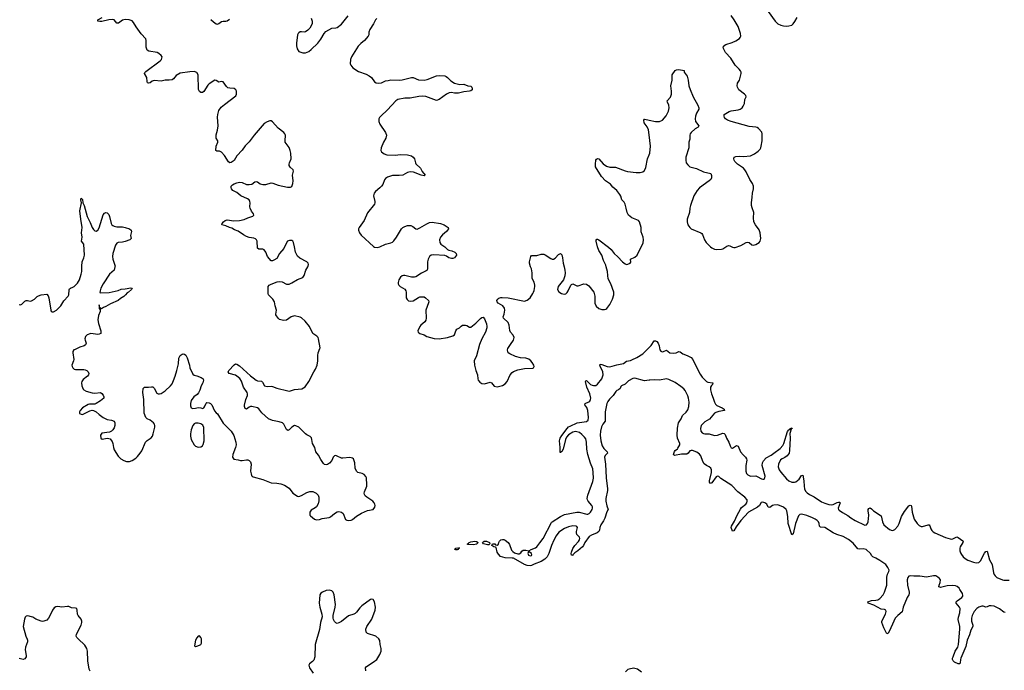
# Model space of a CAD drawing. Header units: inches. Extents: x 1682510 to 1839368, y 640758 to 791543.
# Tile 130 of 186: x 1800857 to 1815158, y 674134 to 683591. Entities that reach past the tile are written whole.
import ezdxf

# ---------------------------------------------------------------- set-up
doc = ezdxf.new("R2010")
doc.units = ezdxf.units.IN
doc.header["$MEASUREMENT"] = 0
for name, color, linetype in [('B8607', 7, 'Continuous'), ('B8608', 7, 'Continuous'), ('B8617', 7, 'Continuous'), ('B8618', 7, 'Continuous')]:
    doc.layers.add(name, color=color, linetype=linetype)

msp = doc.modelspace()

# ---------------------------------------------------------------- linework, layer by layer
at = {"layer": 'B8607', "color": 6}
for points, elevation in [([(1800850, 679451), (1800870, 679445), (1800890, 679458), (1800930, 679500), (1800950, 679510), (1800970, 679510), (1801010, 679500), (1801030, 679503), (1801070, 679527), (1801110, 679567), (1801130, 679579), (1801170, 679590), (1801250, 679603), (1801270, 679577), (1801279, 679550), (1801307, 679367), (1801315, 679355), (1801330, 679342), (1801350, 679346), (1801390, 679368), (1801437, 679410), (1801454, 679430), (1801498, 679502), (1801561, 679570), (1801571, 679590), (1801575, 679665), (1801581, 679679), (1801595, 679690), (1801630, 679702), (1801650, 679714), (1801698, 679762), (1801726, 679810), (1801752, 679890), (1801759, 679930), (1801758, 680000)], 500), ([(1802240, 680000), (1802230, 679950), (1802161, 679890), (1802069, 679750), (1802038, 679690), (1802025, 679650), (1802023, 679623), (1802038, 679618), (1802156, 679624), (1802285, 679655), (1802330, 679672), (1802390, 679677), (1802470, 679695), (1802490, 679690), (1802481, 679670), (1802436, 679630), (1802419, 679621), (1802396, 679590), (1802370, 679566), (1802320, 679540), (1802286, 679510), (1802178, 679462), (1802110, 679420), (1802074, 679406), (1802046, 679390), (1802023, 679403), (1802010, 679446), (1802009, 679390), (1802024, 679384), (1802026, 679350), (1802000, 679290), (1801994, 679230), (1802004, 679176), (1802034, 679070), (1802034, 679030), (1802010, 679019), (1801990, 679017), (1801890, 679028), (1801836, 679010), (1801814, 678986), (1801803, 678950), (1801806, 678930), (1801822, 678890), (1801815, 678865), (1801793, 678850), (1801729, 678831), (1801661, 678799), (1801645, 678790), (1801629, 678770), (1801627, 678750), (1801642, 678650), (1801640, 678630), (1801615, 678570), (1801618, 678550), (1801631, 678530), (1801650, 678513), (1801668, 678508), (1801790, 678505), (1801810, 678500), (1801831, 678490), (1801850, 678473), (1801859, 678450), (1801856, 678430), (1801842, 678410), (1801777, 678363), (1801759, 678330), (1801755, 678310), (1801760, 678270), (1801780, 678220), (1801789, 678209), (1801822, 678190), (1801911, 678169), (1801950, 678164), (1802030, 678170), (1802050, 678159), (1802070, 678135), (1802079, 678110), (1802077, 678090), (1802030, 678050), (1801970, 678010), (1801950, 678001), (1801870, 678001), (1801850, 677995), (1801771, 677950), (1801734, 677910), (1801727, 677890), (1801728, 677868), (1801750, 677855), (1801770, 677854), (1801874, 677906), (1801910, 677914), (1801930, 677911), (1801970, 677889), (1802010, 677850), (1802070, 677807), (1802130, 677780), (1802191, 677770), (1802230, 677755), (1802240, 677730), (1802239, 677690), (1802230, 677659), (1802212, 677628), (1802190, 677609), (1802163, 677597), (1802050, 677579), (1802031, 677550), (1802036, 677510), (1802055, 677495), (1802130, 677508), (1802150, 677505), (1802170, 677496), (1802183, 677483), (1802200, 677460), (1802212, 677432), (1802218, 677370), (1802230, 677340), (1802288, 677248), (1802326, 677210), (1802370, 677182), (1802410, 677167), (1802450, 677167), (1802490, 677184), (1802542, 677218), (1802570, 677243), (1802609, 677290), (1802630, 677325), (1802685, 677450), (1802707, 677473), (1802767, 677513), (1802784, 677536), (1802798, 677570), (1802819, 677670), (1802820, 677690), (1802814, 677710), (1802801, 677730), (1802751, 677771), (1802708, 677788), (1802690, 677810), (1802664, 677870), (1802658, 678070), (1802645, 678170), (1802651, 678229), (1802670, 678250), (1802730, 678250), (1802770, 678256), (1802793, 678253), (1802810, 678237), (1802850, 678163), (1802870, 678154), (1802890, 678153), (1802910, 678159), (1802970, 678198), (1803048, 678270), (1803070, 678300), (1803092, 678348), (1803117, 678410), (1803138, 678490), (1803162, 678590), (1803169, 678671), (1803187, 678710), (1803218, 678730), (1803230, 678733), (1803250, 678731), (1803270, 678715), (1803290, 678675), (1803323, 678570), (1803330, 678530), (1803370, 678436), (1803390, 678424), (1803430, 678415), (1803495, 678390), (1803521, 678370), (1803528, 678350), (1803518, 678310), (1803491, 678270), (1803473, 678207), (1803453, 678167), (1803435, 678145), (1803385, 678110), (1803350, 678054), (1803338, 678010), (1803337, 677977), (1803341, 677961), (1803350, 677947), (1803370, 677941), (1803410, 677944), (1803450, 677955), (1803490, 677951), (1803510, 677941), (1803530, 677951), (1803539, 677961), (1803564, 678016), (1803575, 678025), (1803610, 678023), (1803630, 678011), (1803650, 677991), (1803687, 677907), (1803710, 677878), (1803730, 677862), (1803810, 677726), (1803931, 677611), (1803969, 677549), (1803998, 677450), (1804001, 677410), (1803991, 677370), (1803952, 677270), (1803949, 677230), (1803965, 677205), (1804030, 677194), (1804063, 677183), (1804090, 677183), (1804150, 677194), (1804170, 677192), (1804190, 677183), (1804210, 677162), (1804220, 677130), (1804210, 677030), (1804217, 676990), (1804226, 676966), (1804236, 676956), (1804250, 676948), (1804390, 676909), (1804510, 676859), (1804590, 676855), (1804650, 676844), (1804704, 676824), (1804770, 676783), (1804825, 676710), (1804890, 676664), (1804910, 676662), (1804950, 676673), (1805030, 676717), (1805071, 676731), (1805113, 676733), (1805161, 676710), (1805190, 676681), (1805200, 676650), (1805203, 676597), (1805194, 676554), (1805167, 676510), (1805147, 676493), (1805090, 676460), (1805072, 676430), (1805069, 676410), (1805070, 676390), (1805079, 676379), (1805139, 676330), (1805170, 676320), (1805210, 676327), (1805250, 676341), (1805350, 676356), (1805370, 676366), (1805430, 676414), (1805470, 676435), (1805490, 676440), (1805530, 676433), (1805554, 676414), (1805590, 676328), (1805610, 676316), (1805630, 676312), (1805670, 676318), (1805690, 676327), (1805747, 676373), (1805821, 676419), (1805910, 676455), (1805990, 676473), (1806015, 676505), (1806021, 676530), (1806016, 676550), (1806005, 676570), (1805985, 676590), (1805897, 676650), (1805876, 676670), (1805863, 676690), (1805858, 676710), (1805863, 676730), (1805899, 676810), (1805901, 676830), (1805893, 676933), (1805886, 676950), (1805859, 676979), (1805830, 676993), (1805770, 677008), (1805750, 677030), (1805731, 677070), (1805724, 677150), (1805707, 677207), (1805690, 677219), (1805650, 677227), (1805550, 677216), (1805530, 677218), (1805470, 677247), (1805450, 677254), (1805430, 677252), (1805410, 677230), (1805390, 677182), (1805357, 677143), (1805330, 677124), (1805310, 677118), (1805286, 677126), (1805270, 677141), (1805230, 677197), (1805199, 677259), (1805160, 677310), (1805144, 677370), (1805108, 677430), (1805102, 677490), (1805094, 677514), (1805074, 677534), (1805030, 677557), (1805010, 677573), (1804933, 677650), (1804910, 677667), (1804870, 677689), (1804850, 677691), (1804812, 677670), (1804770, 677627), (1804750, 677620), (1804730, 677636), (1804692, 677712), (1804673, 677730), (1804626, 677746), (1804530, 677764), (1804470, 677788), (1804375, 677875), (1804330, 677933), (1804310, 677951), (1804230, 677970), (1804210, 677968), (1804190, 677960), (1804150, 677930), (1804130, 677938), (1804121, 677970), (1804123, 677990), (1804143, 678070), (1804166, 678130), (1804167, 678150), (1804161, 678170), (1804110, 678250), (1804077, 678337), (1804055, 678375), (1804010, 678411), (1803990, 678422), (1803901, 678450), (1803885, 678470), (1803895, 678490), (1803970, 678573), (1803990, 678586), (1804010, 678583), (1804050, 678560), (1804210, 678412), (1804250, 678386), (1804291, 678351), (1804310, 678342), (1804370, 678337), (1804382, 678322), (1804411, 678271), (1804450, 678261), (1804510, 678263), (1804530, 678259), (1804593, 678233), (1804750, 678194), (1804770, 678193), (1804790, 678195), (1804850, 678215), (1804953, 678227), (1804981, 678239), (1805005, 678255), (1805055, 678330), (1805129, 678471), (1805155, 678510), (1805176, 678570), (1805188, 678632), (1805186, 678710), (1805192, 678750), (1805218, 678810), (1805219, 678821), (1805199, 678950), (1805191, 678970), (1805171, 678990), (1805116, 679030), (1805066, 679130), (1805004, 679210), (1804950, 679255), (1804930, 679265), (1804850, 679284), (1804802, 679270), (1804730, 679223), (1804690, 679218), (1804630, 679233), (1804610, 679251), (1804579, 679299), (1804576, 679310), (1804586, 679370), (1804566, 679430), (1804560, 679490), (1804533, 679530), (1804488, 679570), (1804473, 679590), (1804466, 679610), (1804468, 679712), (1804481, 679730), (1804510, 679746), (1804599, 679781), (1804630, 679787), (1804670, 679781), (1804730, 679747), (1804750, 679745), (1804770, 679748), (1804812, 679768), (1804890, 679816), (1804970, 679843), (1804991, 679870), (1805011, 679950), (1805042, 680000)], 500), ([(1806780, 680000), (1806780, 679970), (1806774, 679950), (1806762, 679938), (1806693, 679907), (1806610, 679855), (1806590, 679848), (1806550, 679850), (1806450, 679870), (1806430, 679871), (1806414, 679866), (1806390, 679847), (1806364, 679810), (1806352, 679770), (1806354, 679750), (1806364, 679730), (1806385, 679710), (1806450, 679674), (1806467, 679650), (1806472, 679630), (1806468, 679588), (1806472, 679550), (1806485, 679525), (1806505, 679505), (1806530, 679497), (1806570, 679503), (1806650, 679551), (1806670, 679560), (1806704, 679564), (1806730, 679560), (1806749, 679549), (1806793, 679510), (1806799, 679490), (1806795, 679475), (1806758, 679370), (1806763, 679250), (1806758, 679222), (1806742, 679198), (1806684, 679150), (1806670, 679130), (1806640, 679070), (1806646, 679050), (1806670, 679029), (1806730, 679008), (1806770, 678986), (1806877, 678957), (1806950, 678951), (1807070, 678971), (1807150, 678997), (1807170, 679009), (1807190, 679067), (1807208, 679092), (1807246, 679114), (1807270, 679137), (1807290, 679149), (1807330, 679149), (1807350, 679145), (1807390, 679120), (1807410, 679122), (1807481, 679179), (1807550, 679246), (1807570, 679262), (1807590, 679265), (1807610, 679244), (1807637, 679170), (1807643, 679130), (1807641, 679110), (1807622, 679050), (1807568, 678952), (1807535, 678870), (1807490, 678707), (1807460, 678630), (1807461, 678570), (1807482, 678490), (1807507, 678430), (1807510, 678370), (1807517, 678350), (1807540, 678320), (1807570, 678302), (1807610, 678296), (1807690, 678324), (1807710, 678313), (1807750, 678264), (1807790, 678254), (1807810, 678257), (1807870, 678273), (1807910, 678296), (1807935, 678330), (1807982, 678430), (1808010, 678462), (1808030, 678475), (1808090, 678501), (1808190, 678520), (1808310, 678523), (1808321, 678530), (1808329, 678550), (1808325, 678570), (1808298, 678610), (1808282, 678630), (1808250, 678656), (1808210, 678669), (1808130, 678677), (1808056, 678696), (1807975, 678735), (1807954, 678750), (1807945, 678765), (1807941, 678790), (1807949, 678810), (1807986, 678870), (1808030, 678930), (1808038, 678970), (1808025, 679005), (1807987, 679050), (1807974, 679074), (1807965, 679150), (1807951, 679190), (1807884, 679250), (1807879, 679270), (1807894, 679310), (1807904, 679370), (1807899, 679399), (1807873, 679430), (1807808, 679470), (1807792, 679490), (1807788, 679510), (1807802, 679530), (1807818, 679542), (1807847, 679553), (1807866, 679554), (1807950, 679546), (1808190, 679497), (1808230, 679513), (1808270, 679550), (1808310, 679609), (1808319, 679630), (1808330, 679655), (1808341, 679710), (1808341, 679730), (1808330, 679775), (1808302, 679830), (1808298, 679850), (1808302, 679910), (1808289, 679970), (1808278, 680000)], 500), ([(1808763, 680000), (1808775, 679950), (1808778, 679910), (1808773, 679867), (1808754, 679810), (1808678, 679710), (1808670, 679670), (1808690, 679633), (1808727, 679610), (1808744, 679604), (1808770, 679600), (1808790, 679604), (1808810, 679623), (1808825, 679650), (1808861, 679730), (1808870, 679742), (1808890, 679749), (1808950, 679723), (1808970, 679722), (1809050, 679749), (1809090, 679745), (1809122, 679722), (1809198, 679630), (1809212, 679572), (1809210, 679470), (1809230, 679425), (1809270, 679392), (1809310, 679378), (1809350, 679376), (1809370, 679382), (1809386, 679394), (1809429, 679451), (1809465, 679530), (1809485, 679590), (1809488, 679630), (1809442, 679750), (1809405, 679825), (1809397, 679870), (1809396, 679930), (1809377, 680000)], 500), ([(1810000, 678351), (1809930, 678339), (1809790, 678379), (1809764, 678376), (1809701, 678339), (1809650, 678295), (1809600, 678270), (1809590, 678257), (1809579, 678230), (1809556, 678210), (1809530, 678199), (1809514, 678186), (1809477, 678130), (1809423, 678077), (1809398, 678042), (1809387, 678010), (1809363, 677890), (1809363, 677757), (1809327, 677713), (1809308, 677672), (1809292, 677610), (1809289, 677550), (1809297, 677470), (1809318, 677398), (1809340, 677360), (1809390, 677310), (1809395, 677290), (1809362, 677258), (1809352, 677230), (1809365, 677130), (1809374, 676930), (1809394, 676770), (1809394, 676746), (1809372, 676630), (1809371, 676590), (1809383, 676523), (1809404, 676470), (1809384, 676436), (1809355, 676345), (1809334, 676306), (1809296, 676250), (1809282, 676210), (1809279, 676170), (1809271, 676149), (1809243, 676130), (1809162, 676098), (1809130, 676080), (1809067, 675993), (1809046, 675950), (1809030, 675927), (1808963, 675870), (1808919, 675841), (1808892, 675810), (1808890, 675802), (1808870, 675808), (1808867, 675830), (1808870, 675850), (1808890, 675904), (1808922, 675950), (1808974, 676006), (1808988, 676030), (1808993, 676050), (1808990, 676070), (1808950, 676110), (1808942, 676130), (1808942, 676150), (1808957, 676210), (1808950, 676222), (1808938, 676230), (1808890, 676233), (1808830, 676220), (1808770, 676196), (1808690, 676140), (1808650, 676090), (1808614, 676026), (1808581, 675950), (1808544, 675830), (1808517, 675783), (1808483, 675750), (1808430, 675713), (1808330, 675677), (1808290, 675655), (1808270, 675652), (1808230, 675655), (1808190, 675670), (1808030, 675762), (1808010, 675766), (1807910, 675769), (1807842, 675790), (1807810, 675822), (1807792, 675850), (1807777, 675917), (1807770, 675926), (1807742, 675930), (1807714, 675950), (1807722, 675970), (1807730, 675973), (1807758, 675970), (1807770, 675958), (1807790, 675951), (1807810, 675965), (1807815, 675990), (1807826, 676010), (1807846, 676030), (1807870, 676037), (1807890, 676035), (1807910, 676027), (1807952, 675992), (1807970, 675964), (1808002, 675882), (1808020, 675860), (1808042, 675842), (1808090, 675826), (1808110, 675827), (1808138, 675842), (1808150, 675864), (1808170, 675880), (1808210, 675879), (1808250, 675870), (1808284, 675890), (1808348, 675912), (1808370, 675930), (1808410, 675989), (1808461, 676050), (1808580, 676280), (1808590, 676290), (1808713, 676370), (1808770, 676397), (1808950, 676433), (1808984, 676430), (1809095, 676405), (1809110, 676405), (1809128, 676412), (1809146, 676430), (1809170, 676470), (1809176, 676490), (1809177, 676510), (1809168, 676528), (1809112, 676590), (1809102, 676610), (1809100, 676630), (1809110, 676679), (1809183, 676877), (1809191, 676929), (1809187, 677010), (1809180, 677060), (1809146, 677146), (1809108, 677272), (1809095, 677350), (1809090, 677450), (1809078, 677498), (1809062, 677522), (1809022, 677562), (1808990, 677588), (1808970, 677597), (1808930, 677604), (1808890, 677593), (1808830, 677555), (1808798, 677522), (1808785, 677490), (1808750, 677346), (1808730, 677312), (1808714, 677306), (1808710, 677295), (1808705, 677305), (1808705, 677370), (1808699, 677470), (1808706, 677510), (1808730, 677548), (1808810, 677649), (1808830, 677671), (1808850, 677684), (1808955, 677730), (1809089, 677751), (1809113, 677770), (1809120, 677810), (1809110, 677910), (1809093, 677953), (1809066, 677994), (1809068, 678010), (1809125, 678035), (1809136, 678044), (1809148, 678070), (1809152, 678090), (1809139, 678150), (1809092, 678250), (1809076, 678330), (1809080, 678340), (1809090, 678346), (1809149, 678289), (1809170, 678277), (1809190, 678272), (1809225, 678275), (1809250, 678293), (1809312, 678368), (1809328, 678412), (1809330, 678430), (1809325, 678470), (1809286, 678554), (1809283, 678570), (1809290, 678584), (1809310, 678581), (1809390, 678550), (1809430, 678546), (1809530, 678575), (1809626, 678594), (1809670, 678628), (1809730, 678639), (1809750, 678647), (1809820, 678680), (1809907, 678733), (1810000, 678825)], 400), ([(1805886, 674126), (1805881, 674170), (1805892, 674190), (1805993, 674250), (1806044, 674290), (1806090, 674365), (1806107, 674410), (1806106, 674450), (1806091, 674510), (1806086, 674566), (1806072, 674592), (1806028, 674628), (1805910, 674667), (1805888, 674690), (1805886, 674730), (1805897, 674770), (1805970, 674877), (1806022, 675010), (1806025, 675050), (1806008, 675128), (1805990, 675164), (1805970, 675167), (1805950, 675161), (1805826, 675070), (1805798, 675042), (1805750, 674979), (1805730, 674960), (1805710, 674949), (1805632, 674928), (1805530, 674845), (1805490, 674822), (1805470, 674816), (1805450, 674823), (1805430, 674842), (1805413, 674870), (1805408, 674890), (1805410, 674930), (1805441, 675050), (1805445, 675090), (1805423, 675230), (1805411, 675270), (1805391, 675291), (1805350, 675299), (1805310, 675292), (1805255, 675270), (1805230, 675254), (1805218, 675230), (1805209, 675110), (1805214, 675054), (1805247, 674950), (1805249, 674910), (1805228, 674830), (1805213, 674727), (1805149, 674510), (1805146, 674330), (1805130, 674283), (1805110, 674262), (1805065, 674230), (1805057, 674210), (1805068, 674170), (1805120, 674090)], 500), ([(1801879, 674119), (1801867, 674150), (1801845, 674270), (1801840, 674410), (1801830, 674453), (1801801, 674501), (1801704, 674590), (1801685, 674610), (1801677, 674630), (1801682, 674658), (1801751, 674790), (1801762, 674830), (1801761, 674850), (1801750, 674879), (1801706, 674930), (1801696, 674950), (1801694, 675010), (1801688, 675030), (1801670, 675039), (1801610, 675041), (1801570, 675059), (1801550, 675061), (1801470, 675053), (1801410, 675059), (1801383, 675057), (1801360, 675040), (1801336, 675010), (1801296, 674924), (1801275, 674890), (1801250, 674864), (1801210, 674846), (1801190, 674844), (1801170, 674850), (1801090, 674879), (1801050, 674905), (1801028, 674912), (1800975, 674925), (1800950, 674922), (1800936, 674904), (1800925, 674875), (1800910, 674770), (1800945, 674630), (1800968, 674588), (1800972, 674570), (1800970, 674550), (1800943, 674470), (1800935, 674430), (1800952, 674350), (1800949, 674330), (1800930, 674300), (1800910, 674293), (1800850, 674305)], 500), ([(1809890, 674105), (1809830, 674150), (1809770, 674164), (1809710, 674152), (1809690, 674144), (1809654, 674110)], 500)]:
    msp.add_lwpolyline(points, dxfattribs=dict(at, elevation=elevation))
for points, elevation in [([(1803410, 677726), (1803390, 677717), (1803371, 677690), (1803350, 677630), (1803336, 677570), (1803338, 677538), (1803349, 677490), (1803390, 677411), (1803410, 677391), (1803450, 677378), (1803490, 677383), (1803510, 677397), (1803522, 677418), (1803538, 677470), (1803530, 677662), (1803515, 677695), (1803490, 677715), (1803450, 677725)], 500), ([(1807450, 675959), (1807370, 675961), (1807363, 675963), (1807359, 675970), (1807378, 675982), (1807384, 675990), (1807410, 676003), (1807470, 676010), (1807490, 676007), (1807516, 675990), (1807490, 675968)], 400), ([(1807650, 675957), (1807595, 675970), (1807577, 675990), (1807601, 676010), (1807639, 676010), (1807679, 675990), (1807687, 675970), (1807670, 675958)], 400), ([(1807190, 675883), (1807179, 675890), (1807190, 675910), (1807210, 675914), (1807251, 675911), (1807231, 675909), (1807225, 675890), (1807210, 675884)], 400), ([(1808250, 675868), (1808238, 675830), (1808242, 675822), (1808249, 675809), (1808270, 675800), (1808290, 675802), (1808296, 675810), (1808293, 675833), (1808255, 675855)], 400), ([(1803470, 674636), (1803450, 674629), (1803430, 674606), (1803410, 674570), (1803398, 674490), (1803410, 674478), (1803430, 674483), (1803470, 674497), (1803489, 674510), (1803496, 674530), (1803498, 674590), (1803490, 674613)], 500)]:
    msp.add_lwpolyline(points, close=True, dxfattribs=dict(at, elevation=elevation))
at = {"layer": 'B8608', "color": 6, "elevation": 500}
for points in [[(1805042, 680000), (1805048, 680010), (1805052, 680030), (1805046, 680050), (1805030, 680072), (1804924, 680124), (1804894, 680154), (1804863, 680210), (1804850, 680290), (1804833, 680353), (1804824, 680370), (1804810, 680380), (1804778, 680382), (1804748, 680370), (1804722, 680330), (1804693, 680267), (1804629, 680191), (1804590, 680121), (1804550, 680093), (1804530, 680086), (1804510, 680086), (1804455, 680150), (1804432, 680210), (1804410, 680243), (1804390, 680254), (1804330, 680254), (1804310, 680270), (1804304, 680370), (1804297, 680390), (1804284, 680404), (1804256, 680416), (1804190, 680427), (1804150, 680439), (1804110, 680461), (1804030, 680516), (1803976, 680536), (1803939, 680559), (1803904, 680570), (1803850, 680595), (1803793, 680610), (1803799, 680630), (1803815, 680650), (1803842, 680670), (1803870, 680683), (1803969, 680669), (1804050, 680670), (1804115, 680685), (1804170, 680712), (1804243, 680737), (1804259, 680750), (1804253, 680770), (1804226, 680806), (1804203, 680850), (1804199, 680870), (1804205, 680930), (1804202, 680950), (1804191, 680970), (1804167, 680987), (1804070, 681028), (1804010, 681077), (1803955, 681110), (1803935, 681130), (1803927, 681150), (1803931, 681170), (1803948, 681190), (1803970, 681204), (1804010, 681220), (1804050, 681227), (1804090, 681222), (1804150, 681197), (1804190, 681194), (1804230, 681202), (1804270, 681234), (1804290, 681240), (1804310, 681234), (1804350, 681207), (1804390, 681195), (1804430, 681197), (1804510, 681217), (1804534, 681214), (1804610, 681185), (1804745, 681155), (1804790, 681154), (1804810, 681168), (1804826, 681210), (1804828, 681250), (1804818, 681330), (1804834, 681390), (1804827, 681410), (1804787, 681447), (1804773, 681470), (1804771, 681490), (1804776, 681510), (1804798, 681570), (1804795, 681650), (1804786, 681690), (1804771, 681731), (1804715, 681810), (1804711, 681830), (1804717, 681910), (1804710, 681930), (1804692, 681950), (1804610, 682013), (1804530, 682107), (1804510, 682118), (1804490, 682120), (1804450, 682104), (1804410, 682080), (1804350, 682014), (1804262, 681910), (1804190, 681816), (1804130, 681756), (1804090, 681695), (1804013, 681610), (1803970, 681546), (1803930, 681513), (1803910, 681509), (1803890, 681522), (1803830, 681615), (1803786, 681666), (1803757, 681677), (1803721, 681681), (1803707, 681690), (1803712, 681750), (1803733, 681810), (1803736, 681830), (1803713, 681870), (1803709, 681890), (1803710, 681916), (1803730, 681987), (1803741, 682050), (1803732, 682172), (1803733, 682210), (1803749, 682270), (1803783, 682317), (1803830, 682359), (1803995, 682485), (1804004, 682510), (1804005, 682530), (1804004, 682550), (1803996, 682570), (1803970, 682590), (1803910, 682593), (1803882, 682602), (1803861, 682621), (1803810, 682685), (1803790, 682693), (1803750, 682683), (1803710, 682706), (1803690, 682711), (1803610, 682656), (1803590, 682637), (1803530, 682548), (1803510, 682532), (1803490, 682531), (1803467, 682547), (1803455, 682575), (1803450, 682790), (1803430, 682822), (1803390, 682835), (1803330, 682833), (1803190, 682815), (1803130, 682780), (1803090, 682729), (1803070, 682716), (1803029, 682711), (1802968, 682712), (1802910, 682699), (1802810, 682708), (1802781, 682699), (1802750, 682675), (1802730, 682667), (1802714, 682674), (1802707, 682690), (1802703, 682750), (1802672, 682810), (1802677, 682823), (1802690, 682837), (1802898, 682990), (1802915, 683010), (1802923, 683030), (1802925, 683050), (1802913, 683070), (1802878, 683098), (1802852, 683112), (1802735, 683135), (1802709, 683149), (1802694, 683190), (1802694, 683290), (1802688, 683310), (1802623, 683383), (1802547, 683487), (1802510, 683551), (1802490, 683572), (1802449, 683589), (1802390, 683595), (1802350, 683582), (1802290, 683539), (1802270, 683540), (1802230, 683587), (1802210, 683594), (1802150, 683590), (1802050, 683562), (1802022, 683562), (1801992, 683570), (1801990, 683590), (1802057, 683623)], [(1803635, 683595), (1803670, 683558), (1803710, 683530), (1803730, 683526), (1803750, 683534), (1803790, 683564), (1803810, 683569), (1803850, 683568), (1803870, 683575), (1803902, 683598)], [(1805091, 683611), (1805105, 683570), (1805106, 683530), (1805070, 683467), (1805043, 683437), (1805010, 683412), (1804990, 683410), (1804950, 683416), (1804930, 683413), (1804910, 683401), (1804902, 683390), (1804892, 683368), (1804876, 683250), (1804876, 683210), (1804886, 683166), (1804911, 683130), (1804970, 683107), (1805010, 683109), (1805055, 683130), (1805090, 683156), (1805185, 683250), (1805230, 683309), (1805278, 683390), (1805303, 683417), (1805390, 683465), (1805450, 683472), (1805470, 683479), (1805530, 683524), (1805630, 683646)], [(1806044, 683610), (1806027, 683590), (1805998, 683530), (1805942, 683450), (1805930, 683410), (1805929, 683370), (1805918, 683350), (1805864, 683290), (1805810, 683243), (1805775, 683205), (1805678, 683050), (1805664, 683010), (1805659, 682950), (1805667, 682930), (1805697, 682890), (1805778, 682838), (1805890, 682800), (1805935, 682775), (1805969, 682749), (1806008, 682688), (1806033, 682673), (1806069, 682669), (1806110, 682675), (1806170, 682703), (1806210, 682705), (1806250, 682717), (1806370, 682710), (1806410, 682714), (1806550, 682749), (1806570, 682749), (1806650, 682718), (1806730, 682713), (1806777, 682723), (1806910, 682774), (1806950, 682780), (1807030, 682772), (1807050, 682765), (1807073, 682750), (1807121, 682701), (1807170, 682670), (1807250, 682650), (1807310, 682652), (1807367, 682627), (1807410, 682623), (1807425, 682610), (1807430, 682596), (1807427, 682570), (1807410, 682557), (1807390, 682552), (1807310, 682544), (1807230, 682523), (1807170, 682524), (1807129, 682531), (1807094, 682526), (1807056, 682510), (1806951, 682430), (1806910, 682418), (1806755, 682475), (1806710, 682481), (1806655, 682475), (1806530, 682448), (1806450, 682448), (1806350, 682430), (1806319, 682410), (1806200, 682280), (1806102, 682190), (1806084, 682170), (1806075, 682150), (1806075, 682110), (1806089, 682070), (1806172, 681950), (1806183, 681910), (1806173, 681870), (1806140, 681810), (1806107, 681730), (1806104, 681690), (1806112, 681670), (1806150, 681639), (1806190, 681625), (1806310, 681623), (1806390, 681630), (1806490, 681624), (1806550, 681610), (1806574, 681594), (1806589, 681570), (1806604, 681510), (1806613, 681493), (1806679, 681430), (1806704, 681384), (1806746, 681330), (1806730, 681322), (1806690, 681330), (1806575, 681375), (1806530, 681379), (1806490, 681369), (1806420, 681330), (1806370, 681324), (1806270, 681324), (1806200, 681300), (1806170, 681283), (1806155, 681265), (1806130, 681194), (1806114, 681170), (1806090, 681146), (1806025, 681095), (1806006, 681070), (1805999, 681050), (1805998, 681030), (1806015, 680950), (1806016, 680930), (1806010, 680910), (1805910, 680782), (1805858, 680670), (1805790, 680570), (1805780, 680550), (1805777, 680530), (1805792, 680490), (1805817, 680457), (1805995, 680295), (1806010, 680286), (1806050, 680280), (1806090, 680287), (1806170, 680330), (1806250, 680349), (1806270, 680359), (1806290, 680376), (1806332, 680430), (1806402, 680550), (1806422, 680570), (1806450, 680586), (1806490, 680597), (1806538, 680598), (1806566, 680586), (1806609, 680549), (1806630, 680548), (1806670, 680563), (1806770, 680623), (1806810, 680641), (1806850, 680648), (1806971, 680630), (1807022, 680610), (1807078, 680570), (1807084, 680550), (1807057, 680510), (1806999, 680461), (1806971, 680429), (1806955, 680390), (1806961, 680350), (1806974, 680330), (1807030, 680288), (1807070, 680250), (1807090, 680239), (1807133, 680230), (1807175, 680210), (1807198, 680190), (1807199, 680170), (1807170, 680130), (1807150, 680121), (1807130, 680119), (1807090, 680129), (1807055, 680155), (1807030, 680162), (1806870, 680175), (1806834, 680166), (1806810, 680150), (1806790, 680110), (1806782, 680070), (1806780, 680000)], [(1810000, 681919), (1809992, 681990), (1809971, 682031), (1809927, 682090), (1809921, 682130), (1809930, 682143), (1809937, 682143), (1810000, 682129)], [(1809377, 680000), (1809370, 680024), (1809338, 680090), (1809311, 680170), (1809270, 680234), (1809247, 680290), (1809230, 680369), (1809232, 680388), (1809242, 680398), (1809250, 680400), (1809270, 680392), (1809410, 680285), (1809448, 680248), (1809490, 680194), (1809546, 680146), (1809610, 680071), (1809650, 680042), (1809670, 680034), (1809690, 680035), (1809722, 680050), (1809732, 680068), (1809730, 680110), (1809790, 680140), (1809824, 680170), (1809912, 680348), (1809917, 680390), (1809911, 680430), (1809885, 680505), (1809882, 680570), (1809861, 680650), (1809845, 680670), (1809746, 680710), (1809700, 680750), (1809678, 680790), (1809668, 680850), (1809652, 680910), (1809636, 680936), (1809602, 680970), (1809590, 681025), (1809576, 681050), (1809529, 681110), (1809474, 681154), (1809438, 681198), (1809365, 681250), (1809305, 681310), (1809222, 681450), (1809218, 681490), (1809227, 681550), (1809235, 681565), (1809248, 681572), (1809270, 681567), (1809330, 681495), (1809381, 681461), (1809430, 681449), (1809510, 681449), (1809650, 681395), (1809686, 681386), (1809810, 681370), (1809870, 681369), (1809910, 681381), (1809930, 681399), (1809950, 681443), (1809977, 681570), (1810000, 681627)], [(1801758, 680000), (1801758, 680010), (1801764, 680070), (1801789, 680131), (1801796, 680170), (1801788, 680328), (1801753, 680373), (1801764, 680430), (1801755, 680490), (1801765, 680570), (1801743, 680690), (1801732, 680810), (1801753, 680930), (1801747, 680970), (1801750, 680996), (1801770, 680976), (1801776, 680930), (1801793, 680890), (1801838, 680730), (1801883, 680643), (1801910, 680568), (1801930, 680539), (1801950, 680523), (1801970, 680519), (1801990, 680533), (1802010, 680565), (1802070, 680753), (1802090, 680780), (1802110, 680790), (1802130, 680784), (1802150, 680761), (1802162, 680730), (1802185, 680630), (1802196, 680610), (1802210, 680597), (1802230, 680588), (1802270, 680579), (1802350, 680580), (1802391, 680571), (1802450, 680550), (1802474, 680530), (1802482, 680510), (1802468, 680452), (1802475, 680410), (1802459, 680390), (1802390, 680367), (1802350, 680355), (1802289, 680351), (1802270, 680340), (1802250, 680312), (1802212, 680190), (1802207, 680150), (1802212, 680112), (1802242, 680010), (1802240, 680000)], [(1808278, 680000), (1808261, 680050), (1808260, 680070), (1808280, 680150), (1808290, 680165), (1808370, 680162), (1808430, 680183), (1808470, 680181), (1808490, 680173), (1808570, 680117), (1808590, 680110), (1808610, 680110), (1808634, 680126), (1808681, 680179), (1808710, 680190), (1808730, 680171), (1808741, 680130), (1808752, 680050), (1808763, 680000)]]:
    msp.add_lwpolyline(points, dxfattribs=at)
at = {"layer": 'B8617', "color": 6, "elevation": 400}
for points in [[(1810000, 678825), (1810030, 678855), (1810070, 678921), (1810090, 678923), (1810111, 678911), (1810130, 678890), (1810146, 678850), (1810153, 678793), (1810170, 678771), (1810190, 678765), (1810210, 678767), (1810250, 678788), (1810300, 678750), (1810350, 678742), (1810390, 678746), (1810430, 678766), (1810450, 678763), (1810490, 678734), (1810552, 678710), (1810610, 678679), (1810633, 678653), (1810700, 678510), (1810739, 678439), (1810770, 678393), (1810831, 678331), (1810850, 678323), (1810925, 678310), (1810920, 678290), (1810905, 678275), (1810892, 678250), (1810889, 678210), (1810904, 678150), (1810930, 678090), (1810947, 678030), (1810964, 678004), (1810984, 677984), (1811061, 677950), (1811091, 677930), (1811095, 677910), (1811010, 677895), (1810970, 677881), (1810950, 677870), (1810876, 677784), (1810810, 677745), (1810757, 677690), (1810743, 677650), (1810749, 677610), (1810770, 677585), (1810790, 677575), (1810810, 677570), (1810872, 677570), (1810950, 677548), (1810990, 677550), (1811070, 677580), (1811090, 677578), (1811102, 677562), (1811124, 677510), (1811158, 677450), (1811175, 677395), (1811190, 677366), (1811210, 677363), (1811270, 677403), (1811290, 677393), (1811328, 677308), (1811364, 677264), (1811401, 677230), (1811414, 677210), (1811418, 677190), (1811403, 677110), (1811403, 677030), (1811414, 676994), (1811434, 676974), (1811470, 676958), (1811550, 676960), (1811570, 676953), (1811630, 676917), (1811650, 676910), (1811670, 676913), (1811682, 676930), (1811686, 676954), (1811642, 677110), (1811647, 677150), (1811660, 677180), (1811700, 677220), (1811770, 677259), (1811812, 677288), (1811900, 677360), (1811939, 677401), (1811956, 677430), (1812010, 677603), (1812030, 677630), (1812044, 677636), (1812050, 677648), (1812054, 677646), (1812054, 677650), (1812070, 677658), (1812076, 677650), (1812062, 677638), (1812044, 677576), (1812048, 677508), (1812039, 677330), (1812031, 677290), (1812003, 677250), (1811971, 677229), (1811930, 677209), (1811909, 677191), (1811879, 677130), (1811873, 677093), (1811888, 677050), (1811910, 677015), (1811995, 676915), (1812027, 676887), (1812070, 676868), (1812110, 676867), (1812130, 676874), (1812176, 676910), (1812210, 676963), (1812230, 676968), (1812246, 676890), (1812249, 676810), (1812255, 676770), (1812270, 676737), (1812294, 676714), (1812330, 676689), (1812396, 676656), (1812502, 676582), (1812550, 676561), (1812610, 676542), (1812650, 676539), (1812670, 676542), (1812730, 676573), (1812750, 676580), (1812770, 676580), (1812774, 676570), (1812745, 676490), (1812750, 676470), (1812760, 676460), (1812810, 676427), (1812885, 676385), (1812928, 676350), (1812994, 676310), (1813130, 676244), (1813155, 676250), (1813170, 676266), (1813182, 676290), (1813190, 676390), (1813179, 676450), (1813180, 676470), (1813190, 676485), (1813210, 676496), (1813230, 676482), (1813260, 676450), (1813370, 676378), (1813390, 676293), (1813410, 676249), (1813490, 676180), (1813530, 676165), (1813550, 676170), (1813570, 676180), (1813610, 676227), (1813630, 676267), (1813665, 676370), (1813710, 676444), (1813770, 676523), (1813790, 676535), (1813805, 676530), (1813810, 676522), (1813821, 676430), (1813848, 676330), (1813890, 676269), (1813919, 676239), (1813950, 676224), (1813970, 676224), (1814050, 676250), (1814066, 676246), (1814074, 676234), (1814090, 676190), (1814105, 676165), (1814125, 676145), (1814150, 676130), (1814304, 676064), (1814370, 676045), (1814390, 676042), (1814410, 676046), (1814470, 676075), (1814490, 676065), (1814555, 676015), (1814559, 676010), (1814555, 675990), (1814516, 675930), (1814511, 675909), (1814514, 675870), (1814521, 675841), (1814535, 675815), (1814562, 675782), (1814590, 675760), (1814630, 675737), (1814710, 675704), (1814750, 675696), (1814790, 675703), (1814810, 675723), (1814870, 675836), (1814890, 675863), (1814910, 675866), (1814942, 675742), (1814980, 675670), (1815002, 675550), (1815010, 675528), (1815026, 675506), (1815050, 675484), (1815130, 675449), (1815150, 675445), (1815226, 675446)], [(1815170, 674972), (1815150, 674978), (1815090, 675026), (1815050, 675049), (1815010, 675066), (1814967, 675073), (1814938, 675070), (1814910, 675056), (1814890, 675053), (1814850, 675068), (1814830, 675068), (1814790, 675051), (1814760, 675030), (1814722, 674990), (1814691, 674930), (1814683, 674890), (1814682, 674850), (1814700, 674790), (1814699, 674770), (1814670, 674718), (1814650, 674650), (1814617, 674570), (1814598, 674482), (1814526, 674310), (1814520, 674290), (1814517, 674243), (1814510, 674226), (1814487, 674227), (1814435, 674250), (1814414, 674270), (1814405, 674290), (1814406, 674310), (1814413, 674330), (1814446, 674410), (1814481, 674470), (1814492, 674508), (1814513, 674730), (1814513, 674770), (1814488, 674872), (1814492, 674908), (1814514, 674970), (1814516, 675030), (1814506, 675050), (1814459, 675110), (1814459, 675130), (1814475, 675145), (1814543, 675190), (1814556, 675210), (1814557, 675223), (1814549, 675250), (1814514, 675310), (1814500, 675330), (1814475, 675350), (1814450, 675361), (1814410, 675366), (1814330, 675360), (1814230, 675337), (1814220, 675340), (1814209, 675349), (1814210, 675370), (1814225, 675410), (1814229, 675450), (1814217, 675470), (1814193, 675490), (1814165, 675505), (1814130, 675506), (1814030, 675489), (1813930, 675504), (1813843, 675503), (1813792, 675508), (1813770, 675502), (1813755, 675485), (1813747, 675450), (1813752, 675370), (1813776, 675270), (1813778, 675250), (1813771, 675230), (1813748, 675190), (1813690, 675051), (1813675, 674985), (1813610, 674930), (1813575, 674890), (1813552, 674850), (1813490, 674706), (1813470, 674672), (1813450, 674665), (1813410, 674750), (1813380, 674830), (1813380, 674850), (1813433, 674950), (1813442, 674990), (1813437, 675010), (1813418, 675018), (1813370, 675024), (1813262, 675082), (1813180, 675110), (1813175, 675130), (1813230, 675148), (1813290, 675151), (1813321, 675159), (1813350, 675177), (1813399, 675230), (1813417, 675270), (1813450, 675370), (1813451, 675490), (1813461, 675530), (1813480, 675570), (1813485, 675590), (1813468, 675630), (1813435, 675670), (1813349, 675730), (1813290, 675764), (1813250, 675781), (1813236, 675796), (1813213, 675833), (1813150, 675888), (1813110, 675900), (1813050, 675895), (1813030, 675901), (1812961, 675981), (1812894, 676034), (1812817, 676077), (1812726, 676106), (1812672, 676130), (1812550, 676208), (1812490, 676215), (1812474, 676230), (1812469, 676270), (1812461, 676290), (1812442, 676310), (1812410, 676332), (1812371, 676350), (1812290, 676383), (1812230, 676398), (1812210, 676402), (1812190, 676399), (1812170, 676380), (1812124, 676270), (1812090, 676117), (1812070, 676101), (1812017, 676270), (1812014, 676370), (1812000, 676450), (1811989, 676470), (1811950, 676505), (1811870, 676539), (1811810, 676536), (1811790, 676529), (1811750, 676501), (1811730, 676506), (1811708, 676550), (1811682, 676570), (1811650, 676580), (1811627, 676573), (1811600, 676530), (1811574, 676506), (1811444, 676430), (1811331, 676310), (1811262, 676218), (1811230, 676162), (1811210, 676156), (1811192, 676210), (1811197, 676230), (1811238, 676302), (1811277, 676390), (1811325, 676475), (1811342, 676498), (1811403, 676550), (1811419, 676570), (1811425, 676590), (1811421, 676610), (1811388, 676650), (1811288, 676728), (1811199, 676819), (1811042, 676922), (1811010, 676949), (1810990, 676956), (1810975, 676945), (1810910, 676859), (1810889, 676849), (1810875, 676870), (1810874, 676890), (1810906, 677010), (1810905, 677050), (1810893, 677070), (1810873, 677090), (1810830, 677110), (1810797, 677137), (1810777, 677170), (1810748, 677250), (1810730, 677274), (1810690, 677305), (1810630, 677329), (1810610, 677330), (1810590, 677322), (1810566, 677290), (1810545, 677275), (1810470, 677275), (1810370, 677257), (1810361, 677261), (1810355, 677270), (1810366, 677314), (1810378, 677330), (1810409, 677351), (1810418, 677362), (1810444, 677410), (1810447, 677430), (1810413, 677510), (1810405, 677550), (1810409, 677651), (1810426, 677730), (1810463, 677790), (1810484, 677836), (1810535, 677885), (1810560, 677920), (1810576, 677970), (1810580, 678030), (1810573, 678090), (1810563, 678123), (1810521, 678201), (1810504, 678224), (1810460, 678260), (1810375, 678315), (1810283, 678363), (1810250, 678368), (1810150, 678353), (1810076, 678356), (1810008, 678352), (1810000, 678351)]]:
    msp.add_lwpolyline(points, dxfattribs=at)
at = {"layer": 'B8618', "color": 6, "elevation": 500}
for points in [[(1810000, 682129), (1810090, 682109), (1810150, 682110), (1810192, 682128), (1810247, 682193), (1810280, 682260), (1810290, 682310), (1810286, 682350), (1810264, 682390), (1810263, 682410), (1810310, 682463), (1810325, 682510), (1810325, 682550), (1810314, 682630), (1810336, 682710), (1810334, 682790), (1810375, 682850), (1810397, 682863), (1810430, 682867), (1810506, 682850), (1810506, 682830), (1810552, 682770), (1810566, 682710), (1810577, 682630), (1810595, 682575), (1810639, 682470), (1810705, 682350), (1810720, 682310), (1810722, 682290), (1810689, 682231), (1810672, 682190), (1810667, 682150), (1810675, 682110), (1810721, 682050), (1810711, 682030), (1810670, 682006), (1810610, 681953), (1810597, 681930), (1810592, 681910), (1810588, 681852), (1810578, 681810), (1810578, 681730), (1810531, 681590), (1810530, 681550), (1810538, 681510), (1810559, 681479), (1810590, 681453), (1810630, 681440), (1810689, 681429), (1810790, 681381), (1810893, 681353), (1810907, 681327), (1810904, 681290), (1810894, 681270), (1810873, 681250), (1810730, 681147), (1810698, 681110), (1810649, 681031), (1810600, 680890), (1810590, 680850), (1810585, 680790), (1810552, 680690), (1810551, 680650), (1810563, 680610), (1810588, 680568), (1810610, 680549), (1810750, 680492), (1810763, 680483), (1810774, 680470), (1810804, 680390), (1810827, 680350), (1810890, 680287), (1810910, 680273), (1810950, 680257), (1810972, 680252), (1811050, 680254), (1811070, 680259), (1811130, 680300), (1811150, 680307), (1811170, 680305), (1811210, 680285), (1811230, 680280), (1811250, 680281), (1811331, 680309), (1811410, 680350), (1811430, 680356), (1811450, 680354), (1811490, 680319), (1811510, 680313), (1811550, 680322), (1811598, 680350), (1811611, 680370), (1811621, 680410), (1811614, 680490), (1811596, 680536), (1811543, 680610), (1811521, 680650), (1811515, 680710), (1811521, 680790), (1811496, 680856), (1811488, 680890), (1811487, 680930), (1811497, 681010), (1811499, 681070), (1811513, 681130), (1811516, 681170), (1811500, 681210), (1811460, 681270), (1811410, 681377), (1811390, 681409), (1811370, 681430), (1811281, 681490), (1811245, 681530), (1811233, 681550), (1811229, 681570), (1811235, 681590), (1811257, 681603), (1811310, 681605), (1811370, 681601), (1811470, 681613), (1811530, 681640), (1811582, 681678), (1811610, 681710), (1811621, 681730), (1811627, 681753), (1811642, 681830), (1811643, 681930), (1811634, 681954), (1811590, 682010), (1811570, 682024), (1811550, 682030), (1811450, 682039), (1811189, 682110), (1811135, 682130), (1811110, 682149), (1811096, 682170), (1811089, 682190), (1811090, 682210), (1811112, 682228), (1811163, 682257), (1811193, 682267), (1811290, 682280), (1811319, 682290), (1811352, 682310), (1811367, 682333), (1811383, 682370), (1811389, 682430), (1811409, 682470), (1811404, 682490), (1811384, 682510), (1811304, 682570), (1811281, 682610), (1811277, 682630), (1811284, 682670), (1811310, 682710), (1811334, 682810), (1811334, 682830), (1811327, 682847), (1811309, 682870), (1811247, 682927), (1811187, 683030), (1811110, 683115), (1811077, 683170), (1811076, 683190), (1811100, 683220), (1811112, 683228), (1811203, 683257), (1811257, 683283), (1811310, 683317), (1811323, 683330), (1811329, 683350), (1811325, 683390), (1811291, 683490), (1811236, 683590), (1811189, 683650)], [(1811730, 683710), (1811829, 683569), (1811870, 683530), (1811910, 683510), (1811950, 683500), (1811990, 683497), (1812030, 683500), (1812070, 683512), (1812091, 683529), (1812117, 683563), (1812150, 683624)], [(1810000, 681627), (1810009, 681650), (1810020, 681750), (1810000, 681919)]]:
    msp.add_lwpolyline(points, dxfattribs=at)

doc.saveas('drawing.dxf')
